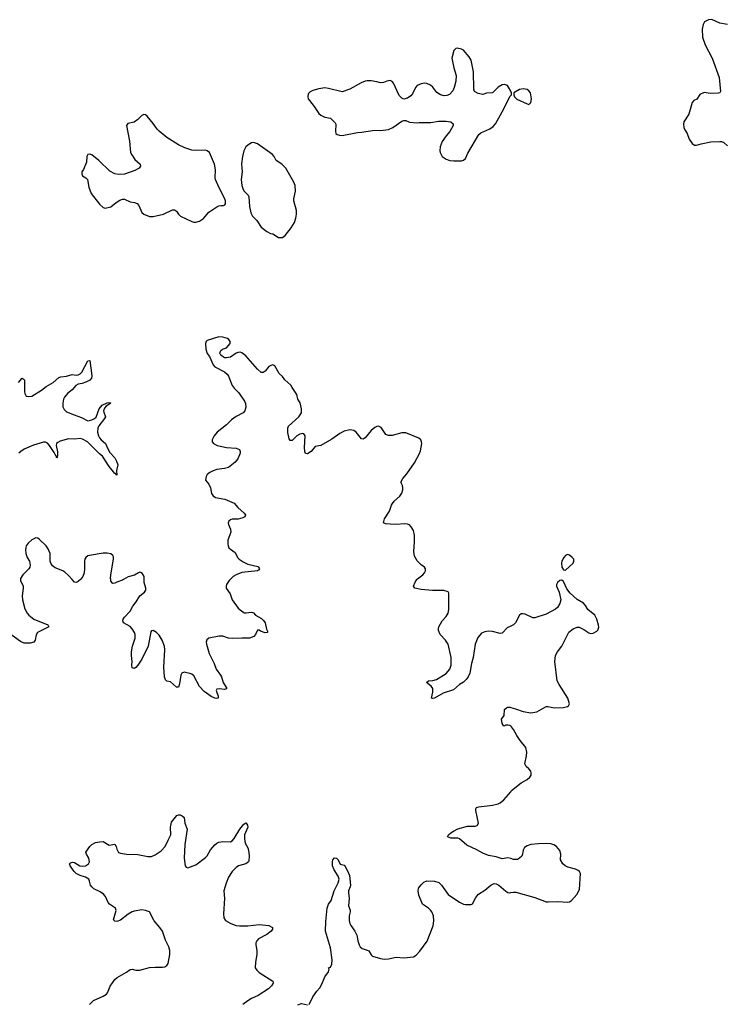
# Model space of a CAD drawing. Header units: inches. Extents: x 1694897 to 1849880, y 907231 to 1017944.
# Tile 144 of 171: x 1804903 to 1812228, y 975592 to 985810. Entities that reach past the tile are written whole.
import ezdxf

# ---------------------------------------------------------------- set-up
doc = ezdxf.new("R2010")
doc.units = ezdxf.units.IN
doc.header["$MEASUREMENT"] = 0
for name, color, linetype in [('B8907', 7, 'Continuous'), ('B8908', 7, 'Continuous'), ('B8917', 7, 'Continuous'), ('B8918', 7, 'Continuous')]:
    doc.layers.add(name, color=color, linetype=linetype)

msp = doc.modelspace()

# ---------------------------------------------------------------- linework, layer by layer
at = {"layer": 'B8907', "color": 6, "elevation": 800}
for points in [[(1804912, 980000), (1804912, 979990), (1804939, 979930), (1804940, 979910), (1804928, 979830), (1804931, 979790), (1804956, 979696), (1804979, 979650), (1804996, 979630), (1805051, 979590), (1805194, 979530), (1805204, 979510), (1805088, 979450), (1805073, 979427), (1805065, 979370), (1805050, 979350), (1805010, 979340), (1804950, 979340), (1804910, 979357), (1804787, 979447)], [(1805534, 980000), (1805510, 979978), (1805490, 979968), (1805470, 979973), (1805446, 980000)], [(1805981, 980000), (1805970, 979994), (1805910, 979974), (1805890, 979961), (1805870, 979958), (1805850, 979984), (1805848, 980000)], [(1807087, 980000), (1807077, 979990), (1807051, 979950), (1807045, 979930), (1807047, 979910), (1807088, 979850), (1807110, 979790), (1807170, 979704), (1807208, 979670), (1807236, 979656), (1807253, 979653), (1807310, 979660), (1807330, 979656), (1807352, 979630), (1807414, 979594), (1807435, 979575), (1807450, 979550), (1807466, 979486), (1807477, 979463), (1807476, 979450), (1807450, 979447), (1807404, 979464), (1807390, 979474), (1807370, 979474), (1807352, 979430), (1807335, 979410), (1807290, 979393), (1807210, 979393), (1807110, 979387), (1807070, 979392), (1807010, 979411), (1806973, 979413), (1806867, 979393), (1806845, 979375), (1806840, 979350), (1806843, 979330), (1806871, 979231), (1806923, 979130), (1806941, 979070), (1806989, 979009), (1806999, 978990), (1807015, 978930), (1807052, 978870), (1807050, 978864), (1807030, 978859), (1806975, 978865), (1806950, 978861), (1806943, 978850), (1806963, 978790), (1806963, 978770), (1806950, 978765), (1806930, 978770), (1806890, 978787), (1806817, 978837), (1806771, 978890), (1806710, 979001), (1806690, 979017), (1806670, 979025), (1806610, 979037), (1806586, 979030), (1806574, 979006), (1806562, 978918), (1806550, 978884), (1806530, 978884), (1806470, 978937), (1806430, 978947), (1806418, 978958), (1806405, 978990), (1806398, 979090), (1806411, 979270), (1806406, 979310), (1806383, 979370), (1806350, 979423), (1806322, 979450), (1806290, 979471), (1806270, 979469), (1806264, 979456), (1806235, 979310), (1806170, 979175), (1806130, 979112), (1806110, 979088), (1806090, 979076), (1806070, 979082), (1806066, 979110), (1806071, 979149), (1806064, 979210), (1806065, 979250), (1806073, 979310), (1806100, 979390), (1806101, 979430), (1806095, 979450), (1806070, 979490), (1806050, 979511), (1805979, 979550), (1805972, 979570), (1805978, 979590), (1805992, 979610), (1806050, 979670), (1806077, 979723), (1806113, 979770), (1806149, 979831), (1806198, 979870), (1806211, 979890), (1806211, 979910), (1806196, 979970), (1806195, 980000)], [(1810000, 979517), (1809962, 979498), (1809910, 979445), (1809890, 979441), (1809810, 979462), (1809770, 979464), (1809730, 979457), (1809698, 979442), (1809660, 979400), (1809633, 979330), (1809610, 979190), (1809592, 979128), (1809576, 979030), (1809559, 978990), (1809539, 978961), (1809510, 978934), (1809470, 978910), (1809406, 978854), (1809300, 978820), (1809210, 978768), (1809190, 978765), (1809179, 978770), (1809193, 978830), (1809191, 978870), (1809174, 978894), (1809126, 978930), (1809127, 978933), (1809148, 978950), (1809192, 978952), (1809230, 978961), (1809330, 979024), (1809369, 979070), (1809382, 979110), (1809381, 979190), (1809350, 979329), (1809323, 979370), (1809269, 979429), (1809251, 979470), (1809250, 979490), (1809254, 979510), (1809288, 979570), (1809330, 979616), (1809351, 979650), (1809359, 979690), (1809357, 979857), (1809350, 979872), (1809306, 979886), (1809190, 979887), (1809070, 979896), (1809005, 979910), (1808992, 979930), (1809008, 979972), (1809027, 980000)], [(1810000, 978477), (1809990, 978484), (1809970, 978489), (1809951, 978489), (1809930, 978478), (1809910, 978506), (1809905, 978550), (1809932, 978588), (1809937, 978650), (1809955, 978670), (1809970, 978676), (1809990, 978674), (1810000, 978672)], [(1810000, 977104), (1809970, 977112), (1809910, 977101), (1809850, 977122), (1809770, 977135), (1809710, 977160), (1809650, 977194), (1809544, 977244), (1809469, 977310), (1809450, 977317), (1809377, 977317), (1809345, 977330), (1809355, 977350), (1809378, 977370), (1809405, 977390), (1809450, 977413), (1809550, 977441), (1809630, 977442), (1809653, 977447), (1809667, 977473), (1809637, 977603), (1809639, 977621), (1809646, 977634), (1809670, 977642), (1809810, 977659), (1809870, 977674), (1809890, 977684), (1809930, 977715), (1810000, 977797)], [(1805628, 975590), (1805669, 975630), (1805770, 975675), (1805803, 975697), (1805813, 975710), (1805841, 975779), (1805890, 975848), (1805914, 975870), (1806013, 975927), (1806050, 975953), (1806070, 975957), (1806110, 975947), (1806150, 975946), (1806250, 975975), (1806310, 975978), (1806384, 975976), (1806410, 975981), (1806430, 975995), (1806443, 976017), (1806463, 976110), (1806461, 976150), (1806450, 976188), (1806418, 976258), (1806385, 976350), (1806358, 976390), (1806298, 976458), (1806250, 976550), (1806210, 976567), (1806170, 976571), (1806090, 976559), (1806070, 976553), (1806030, 976529), (1805950, 976464), (1805911, 976451), (1805890, 976455), (1805877, 976470), (1805904, 976564), (1805896, 976590), (1805836, 976630), (1805822, 976650), (1805792, 976712), (1805774, 976734), (1805738, 976758), (1805672, 976790), (1805651, 976810), (1805639, 976830), (1805629, 976870), (1805619, 976890), (1805587, 976910), (1805530, 976930), (1805490, 976950), (1805468, 976970), (1805426, 977030), (1805419, 977050), (1805430, 977061), (1805450, 977066), (1805470, 977063), (1805528, 977028), (1805550, 977024), (1805586, 977030), (1805618, 977050), (1805626, 977070), (1805622, 977110), (1805596, 977150), (1805590, 977170), (1805630, 977230), (1805652, 977250), (1805690, 977270), (1805730, 977279), (1805770, 977281), (1805830, 977245), (1805890, 977254), (1805906, 977230), (1805910, 977201), (1805920, 977180), (1805930, 977169), (1805950, 977161), (1806011, 977151), (1806130, 977148), (1806233, 977127), (1806270, 977126), (1806310, 977144), (1806350, 977170), (1806370, 977185), (1806412, 977230), (1806443, 977297), (1806473, 977350), (1806469, 977430), (1806479, 977481), (1806534, 977550), (1806550, 977557), (1806570, 977557), (1806590, 977549), (1806609, 977530), (1806618, 977470), (1806643, 977410), (1806618, 977250), (1806609, 977110), (1806621, 977030), (1806630, 977014), (1806650, 977009), (1806730, 977039), (1806830, 977114), (1806848, 977132), (1806885, 977195), (1806930, 977247), (1806950, 977263), (1806970, 977273), (1807010, 977281), (1807090, 977278), (1807110, 977289), (1807130, 977313), (1807189, 977410), (1807230, 977463), (1807250, 977476), (1807253, 977473), (1807268, 977450), (1807270, 977430), (1807236, 977350), (1807235, 977310), (1807243, 977263), (1807270, 977215), (1807279, 977190), (1807286, 977134), (1807282, 977078), (1807279, 977070), (1807250, 977050), (1807174, 977030), (1807150, 977013), (1807107, 976970), (1807070, 976912), (1807045, 976850), (1807021, 976770), (1807030, 976690), (1807020, 976530), (1807023, 976490), (1807041, 976461), (1807096, 976430), (1807149, 976409), (1807185, 976405), (1807270, 976406), (1807390, 976420), (1807489, 976409), (1807528, 976390), (1807527, 976370), (1807515, 976350), (1807470, 976317), (1807382, 976270), (1807364, 976250), (1807354, 976230), (1807353, 976210), (1807365, 976150), (1807366, 976110), (1807352, 976030), (1807349, 975970), (1807365, 975945), (1807390, 975923), (1807530, 975832), (1807533, 975810), (1807517, 975783), (1807486, 975754), (1807377, 975683), (1807310, 975653), (1807270, 975629), (1807220, 975590)], [(1807909, 975591), (1807946, 975670), (1807987, 975730), (1808018, 975762), (1808040, 975800), (1808070, 975876), (1808109, 975930), (1808115, 975955), (1808109, 975971), (1808130, 975978), (1808142, 976010), (1808146, 976054), (1808130, 976177), (1808078, 976350), (1808080, 976450), (1808095, 976590), (1808108, 976632), (1808137, 976670), (1808166, 976770), (1808210, 976852), (1808218, 976890), (1808210, 976922), (1808167, 976987), (1808151, 977030), (1808150, 977070), (1808155, 977090), (1808170, 977113), (1808190, 977109), (1808209, 977090), (1808230, 977047), (1808270, 977035), (1808282, 977022), (1808310, 976971), (1808325, 976930), (1808336, 976830), (1808334, 976810), (1808318, 976770), (1808315, 976750), (1808323, 976690), (1808315, 976615), (1808334, 976570), (1808334, 976550), (1808323, 976510), (1808323, 976463), (1808330, 976430), (1808340, 976410), (1808383, 976350), (1808404, 976310), (1808414, 976250), (1808426, 976210), (1808437, 976190), (1808458, 976170), (1808510, 976155), (1808526, 976146), (1808550, 976105), (1808565, 976090), (1808650, 976067), (1808690, 976062), (1808730, 976065), (1808810, 976081), (1808890, 976073), (1808990, 976085), (1809019, 976101), (1809057, 976143), (1809134, 976246), (1809194, 976406), (1809201, 976459), (1809198, 976510), (1809181, 976550), (1809168, 976570), (1809146, 976590), (1809085, 976630), (1809045, 976725), (1809038, 976770), (1809044, 976796), (1809070, 976831), (1809100, 976860), (1809128, 976872), (1809210, 976869), (1809255, 976855), (1809282, 976830), (1809352, 976730), (1809470, 976653), (1809510, 976632), (1809530, 976627), (1809590, 976628), (1809604, 976636), (1809639, 976701), (1809666, 976734), (1809730, 976776), (1809793, 976827), (1809830, 976844), (1809850, 976842), (1809877, 976830), (1809950, 976765), (1809970, 976752), (1809990, 976749), (1810000, 976751)], [(1807790, 975586), (1807830, 975599), (1807890, 975587)]]:
    msp.add_lwpolyline(points, dxfattribs=at)
at = {"layer": 'B8908', "color": 6}
for points, elevation in [([(1810000, 985067), (1809979, 985110), (1809966, 985126), (1809936, 985136), (1809910, 985133), (1809870, 985109), (1809810, 985049), (1809750, 985047), (1809710, 985035), (1809664, 985044), (1809625, 985065), (1809618, 985090), (1809615, 985270), (1809590, 985390), (1809570, 985424), (1809510, 985492), (1809490, 985505), (1809445, 985515), (1809429, 985511), (1809410, 985490), (1809389, 985410), (1809409, 985310), (1809433, 985230), (1809432, 985170), (1809415, 985105), (1809398, 985070), (1809366, 985034), (1809338, 985022), (1809310, 985018), (1809270, 985030), (1809235, 985055), (1809191, 985110), (1809168, 985130), (1809130, 985148), (1809105, 985150), (1809070, 985143), (1809030, 985126), (1809013, 985107), (1808980, 985040), (1808962, 985018), (1808930, 984996), (1808890, 984984), (1808870, 984997), (1808844, 985024), (1808782, 985150), (1808770, 985167), (1808750, 985178), (1808713, 985173), (1808681, 985159), (1808650, 985154), (1808610, 985166), (1808550, 985174), (1808510, 985175), (1808490, 985171), (1808447, 985153), (1808331, 985090), (1808250, 985061), (1808110, 985097), (1808070, 985102), (1808010, 985093), (1807946, 985074), (1807918, 985062), (1807898, 985042), (1807893, 985010), (1807899, 984990), (1807910, 984970), (1807961, 984910), (1808010, 984836), (1808030, 984818), (1808070, 984797), (1808130, 984788), (1808178, 984738), (1808184, 984724), (1808180, 984650), (1808185, 984630), (1808199, 984619), (1808222, 984610), (1808252, 984608), (1808410, 984640), (1808450, 984642), (1808590, 984662), (1808650, 984659), (1808730, 984671), (1808775, 984690), (1808870, 984756), (1808890, 984765), (1808910, 984762), (1808950, 984745), (1809030, 984739), (1809050, 984743), (1809170, 984743), (1809250, 984756), (1809330, 984756), (1809378, 984750), (1809404, 984730), (1809402, 984710), (1809370, 984650), (1809330, 984603), (1809290, 984545), (1809269, 984490), (1809265, 984450), (1809268, 984430), (1809289, 984389), (1809330, 984362), (1809370, 984350), (1809410, 984345), (1809490, 984346), (1809510, 984353), (1809531, 984369), (1809556, 984424), (1809670, 984617), (1809690, 984634), (1809782, 984678), (1809817, 984703), (1809842, 984730), (1809930, 984883), (1809990, 985012), (1810000, 985022)], 800), ([(1809027, 980000), (1809032, 980008), (1809087, 980050), (1809105, 980070), (1809117, 980090), (1809117, 980110), (1809105, 980130), (1809070, 980154), (1809030, 980194), (1809001, 980241), (1808993, 980290), (1809001, 980390), (1809001, 980461), (1808990, 980510), (1808968, 980548), (1808948, 980568), (1808930, 980576), (1808899, 980579), (1808812, 980572), (1808750, 980573), (1808699, 980579), (1808680, 980590), (1808691, 980630), (1808743, 980710), (1808762, 980770), (1808773, 980790), (1808790, 980814), (1808850, 980864), (1808870, 980897), (1808880, 980930), (1808882, 980950), (1808876, 980976), (1808861, 981010), (1808881, 981050), (1808922, 981098), (1809002, 981210), (1809053, 981307), (1809063, 981337), (1809076, 981410), (1809075, 981430), (1809066, 981450), (1809046, 981466), (1808910, 981521), (1808870, 981521), (1808770, 981495), (1808730, 981494), (1808705, 981505), (1808656, 981576), (1808628, 981592), (1808610, 981589), (1808590, 981579), (1808550, 981546), (1808490, 981469), (1808470, 981456), (1808450, 981459), (1808397, 981530), (1808370, 981547), (1808330, 981552), (1808270, 981538), (1808225, 981515), (1808143, 981457), (1808030, 981390), (1807970, 981381), (1807930, 981329), (1807890, 981306), (1807870, 981309), (1807862, 981330), (1807858, 981370), (1807865, 981490), (1807853, 981513), (1807835, 981515), (1807810, 981510), (1807779, 981490), (1807730, 981444), (1807710, 981442), (1807699, 981459), (1807687, 981527), (1807687, 981570), (1807694, 981590), (1807799, 981690), (1807828, 981730), (1807830, 981770), (1807814, 981834), (1807789, 981870), (1807779, 981919), (1807732, 981992), (1807716, 982016), (1807655, 982074), (1807630, 982108), (1807598, 982138), (1807550, 982218), (1807530, 982229), (1807510, 982221), (1807490, 982209), (1807450, 982164), (1807430, 982149), (1807410, 982149), (1807370, 982183), (1807250, 982323), (1807210, 982352), (1807190, 982358), (1807170, 982357), (1807150, 982349), (1807090, 982309), (1807050, 982299), (1807030, 982302), (1806990, 982329), (1806981, 982350), (1806990, 982378), (1807008, 982390), (1807050, 982406), (1807088, 982450), (1807089, 982470), (1807075, 982490), (1807060, 982500), (1807010, 982515), (1806970, 982517), (1806850, 982481), (1806839, 982470), (1806830, 982449), (1806836, 982390), (1806850, 982347), (1806874, 982314), (1806910, 982228), (1806930, 982206), (1807030, 982154), (1807056, 982130), (1807070, 982110), (1807110, 982015), (1807130, 981987), (1807179, 981939), (1807235, 981850), (1807247, 981827), (1807250, 981790), (1807240, 981750), (1807224, 981730), (1807150, 981691), (1807102, 981658), (1807050, 981606), (1806953, 981530), (1806923, 981490), (1806902, 981450), (1806902, 981430), (1806914, 981410), (1806953, 981390), (1807050, 981370), (1807150, 981362), (1807183, 981350), (1807192, 981330), (1807190, 981310), (1807166, 981254), (1807141, 981219), (1807070, 981163), (1807030, 981151), (1806950, 981143), (1806910, 981129), (1806875, 981110), (1806850, 981090), (1806839, 981070), (1806830, 981030), (1806868, 980988), (1806882, 980950), (1806894, 980894), (1806910, 980867), (1806934, 980850), (1807033, 980833), (1807130, 980792), (1807168, 980748), (1807233, 980690), (1807246, 980670), (1807239, 980650), (1807220, 980640), (1807170, 980628), (1807110, 980625), (1807090, 980619), (1807073, 980607), (1807066, 980590), (1807069, 980571), (1807090, 980523), (1807094, 980490), (1807064, 980410), (1807062, 980370), (1807066, 980350), (1807075, 980330), (1807090, 980314), (1807140, 980280), (1807163, 980230), (1807181, 980210), (1807223, 980183), (1807270, 980160), (1807374, 980134), (1807381, 980130), (1807392, 980110), (1807383, 980097), (1807370, 980091), (1807210, 980072), (1807149, 980050), (1807118, 980030), (1807087, 980000)], 800), ([(1804890, 982043), (1804930, 982088), (1804950, 982077), (1804952, 982070), (1804953, 981950), (1804957, 981930), (1804966, 981910), (1804970, 981904), (1804990, 981899), (1805030, 981904), (1805130, 981964), (1805178, 982002), (1805250, 982045), (1805310, 982097), (1805330, 982104), (1805390, 982110), (1805449, 982129), (1805490, 982121), (1805510, 982124), (1805530, 982133), (1805549, 982151), (1805610, 982270), (1805630, 982272), (1805650, 982115), (1805647, 982090), (1805630, 982070), (1805590, 982049), (1805550, 982034), (1805510, 982026), (1805487, 982013), (1805449, 981970), (1805400, 981930), (1805368, 981892), (1805357, 981870), (1805350, 981830), (1805352, 981792), (1805365, 981765), (1805390, 981741), (1805468, 981708), (1805543, 981683), (1805610, 981648), (1805650, 981657), (1805678, 981670), (1805696, 981684), (1805727, 981770), (1805759, 981810), (1805810, 981834), (1805837, 981837), (1805848, 981830), (1805801, 981799), (1805782, 981778), (1805774, 981750), (1805776, 981736), (1805793, 981690), (1805784, 981670), (1805724, 981596), (1805714, 981570), (1805711, 981530), (1805720, 981490), (1805730, 981470), (1805748, 981448), (1805793, 981410), (1805820, 981350), (1805839, 981319), (1805890, 981262), (1805909, 981230), (1805921, 981190), (1805907, 981133), (1805910, 981084), (1805899, 981099), (1805890, 981100), (1805830, 981173), (1805761, 981281), (1805730, 981305), (1805608, 981428), (1805556, 981456), (1805530, 981462), (1805470, 981458), (1805410, 981461), (1805323, 981437), (1805297, 981423), (1805284, 981410), (1805282, 981390), (1805294, 981326), (1805295, 981285), (1805290, 981261), (1805283, 981283), (1805270, 981296), (1805259, 981319), (1805212, 981392), (1805190, 981415), (1805170, 981424), (1805150, 981425), (1805045, 981395), (1804950, 981354), (1804913, 981330), (1804894, 981310)], 700), ([(1805446, 980000), (1805410, 980041), (1805370, 980077), (1805350, 980090), (1805270, 980120), (1805242, 980142), (1805225, 980170), (1805220, 980190), (1805220, 980270), (1805199, 980319), (1805178, 980350), (1805110, 980416), (1805090, 980430), (1805070, 980434), (1805030, 980413), (1804990, 980378), (1804971, 980350), (1804965, 980330), (1804962, 980310), (1804965, 980270), (1804979, 980230), (1805003, 980190), (1805011, 980150), (1805009, 980130), (1804997, 980110), (1804936, 980050), (1804912, 980010), (1804912, 980000)], 800), ([(1805848, 980000), (1805846, 980010), (1805850, 980050), (1805878, 980210), (1805876, 980236), (1805870, 980250), (1805848, 980268), (1805810, 980275), (1805770, 980273), (1805626, 980250), (1805610, 980245), (1805590, 980230), (1805580, 980210), (1805576, 980190), (1805577, 980110), (1805572, 980070), (1805558, 980030), (1805537, 980003), (1805534, 980000)], 800), ([(1806195, 980000), (1806194, 980030), (1806186, 980050), (1806170, 980070), (1806150, 980075), (1806136, 980070), (1806094, 980046), (1806030, 980027), (1805981, 980000)], 800)]:
    msp.add_lwpolyline(points, dxfattribs=dict(at, elevation=elevation))
at = {"layer": 'B8908', "color": 6, "elevation": 800}
for points in [[(1806190, 984825), (1806170, 984816), (1806130, 984775), (1806090, 984747), (1806027, 984733), (1806013, 984710), (1806043, 984550), (1806054, 984430), (1806066, 984406), (1806099, 984359), (1806152, 984310), (1806158, 984290), (1806144, 984270), (1806097, 984243), (1805990, 984207), (1805930, 984202), (1805890, 984210), (1805837, 984237), (1805723, 984350), (1805650, 984406), (1805630, 984415), (1805610, 984409), (1805601, 984390), (1805598, 984330), (1805566, 984254), (1805547, 984230), (1805547, 984210), (1805555, 984190), (1805590, 984170), (1805606, 984150), (1805620, 984070), (1805646, 984006), (1805730, 983897), (1805770, 983861), (1805790, 983855), (1805850, 983869), (1805906, 983914), (1805943, 983937), (1805970, 983946), (1805990, 983946), (1806050, 983919), (1806094, 983914), (1806122, 983902), (1806141, 983881), (1806170, 983810), (1806191, 983791), (1806250, 983768), (1806290, 983766), (1806394, 983790), (1806490, 983835), (1806510, 983835), (1806530, 983822), (1806552, 983790), (1806573, 983770), (1806690, 983715), (1806710, 983709), (1806730, 983709), (1806770, 983720), (1806810, 983745), (1806868, 983812), (1806950, 983867), (1806970, 983879), (1806990, 983883), (1807019, 983881), (1807033, 983887), (1807040, 983900), (1807038, 983930), (1807032, 983950), (1806970, 984070), (1806936, 984150), (1806933, 984170), (1806936, 984250), (1806925, 984310), (1806872, 984430), (1806850, 984450), (1806830, 984456), (1806730, 984451), (1806690, 984455), (1806618, 984479), (1806552, 984512), (1806430, 984587), (1806350, 984654), (1806330, 984674), (1806290, 984732), (1806227, 984807), (1806210, 984822)], [(1807330, 984535), (1807310, 984532), (1807270, 984509), (1807250, 984489), (1807230, 984449), (1807216, 984390), (1807207, 984313), (1807212, 984230), (1807203, 984150), (1807208, 984090), (1807218, 984058), (1807230, 984033), (1807275, 983990), (1807283, 983970), (1807287, 983870), (1807304, 983804), (1807318, 983770), (1807365, 983725), (1807410, 983657), (1807467, 983610), (1807505, 983590), (1807530, 983586), (1807589, 983549), (1807630, 983549), (1807659, 983570), (1807721, 983650), (1807755, 983705), (1807771, 983750), (1807778, 983790), (1807776, 983830), (1807750, 983930), (1807750, 983950), (1807767, 984030), (1807762, 984090), (1807750, 984123), (1807665, 984270), (1807625, 984310), (1807565, 984350), (1807546, 984390), (1807527, 984410), (1807370, 984520)]]:
    msp.add_lwpolyline(points, close=True, dxfattribs=at)
at = {"layer": 'B8917', "color": 6, "elevation": 800}
for points in [[(1810000, 978672), (1810050, 978659), (1810130, 978630), (1810210, 978618), (1810270, 978628), (1810370, 978682), (1810390, 978684), (1810450, 978669), (1810550, 978673), (1810590, 978683), (1810599, 978690), (1810609, 978710), (1810592, 978770), (1810502, 978910), (1810484, 978950), (1810460, 979150), (1810466, 979210), (1810487, 979250), (1810532, 979310), (1810605, 979455), (1810647, 979490), (1810690, 979504), (1810710, 979504), (1810760, 979480), (1810810, 979446), (1810830, 979439), (1810856, 979444), (1810895, 979465), (1810904, 979476), (1810914, 979506), (1810912, 979528), (1810896, 979590), (1810872, 979630), (1810802, 979690), (1810778, 979730), (1810755, 979755), (1810690, 979794), (1810617, 979857), (1810584, 979904), (1810550, 979979), (1810530, 979993), (1810510, 979989), (1810487, 979970), (1810477, 979950), (1810477, 979930), (1810502, 979870), (1810521, 979790), (1810510, 979750), (1810486, 979710), (1810466, 979694), (1810370, 979640), (1810250, 979602), (1810230, 979604), (1810150, 979639), (1810130, 979645), (1810110, 979644), (1810090, 979629), (1810050, 979549), (1810029, 979531), (1810000, 979517)], [(1810000, 977797), (1810010, 977809), (1810110, 977891), (1810170, 977924), (1810200, 977950), (1810212, 977970), (1810214, 977990), (1810209, 978010), (1810190, 978036), (1810160, 978060), (1810147, 978087), (1810164, 978170), (1810166, 978210), (1810157, 978257), (1810098, 978330), (1810063, 978383), (1810030, 978444), (1810010, 978470), (1810000, 978477)], [(1810000, 976751), (1810030, 976756), (1810055, 976755), (1810250, 976699), (1810370, 976657), (1810390, 976655), (1810490, 976660), (1810590, 976651), (1810610, 976656), (1810630, 976668), (1810688, 976730), (1810716, 976784), (1810726, 976950), (1810716, 976970), (1810701, 976981), (1810673, 976993), (1810594, 977014), (1810565, 977030), (1810541, 977050), (1810518, 977090), (1810521, 977150), (1810510, 977189), (1810476, 977230), (1810448, 977248), (1810416, 977256), (1810370, 977260), (1810290, 977258), (1810210, 977249), (1810170, 977238), (1810142, 977218), (1810129, 977191), (1810123, 977150), (1810115, 977130), (1810093, 977107), (1810070, 977095), (1810030, 977096), (1810000, 977104)]]:
    msp.add_lwpolyline(points, dxfattribs=at)
at = {"layer": 'B8918', "color": 6, "elevation": 800}
for points in [[(1812250, 985760), (1812170, 985775), (1812090, 985810), (1812052, 985808), (1812013, 985787), (1811999, 985761), (1811989, 985710), (1811992, 985630), (1812018, 985550), (1812092, 985410), (1812166, 985210), (1812177, 985063), (1812170, 985050), (1812154, 985046), (1812070, 985044), (1812010, 985053), (1811965, 985035), (1811934, 984986), (1811903, 984970), (1811883, 984950), (1811848, 984830), (1811797, 984750), (1811793, 984727), (1811798, 984690), (1811807, 984667), (1811832, 984630), (1811852, 984570), (1811885, 984525), (1811910, 984506), (1811930, 984506), (1811977, 984523), (1812078, 984542), (1812170, 984546), (1812190, 984544), (1812214, 984534), (1812250, 984501)], [(1810000, 985022), (1810008, 985030), (1810008, 985050), (1810000, 985067)]]:
    msp.add_lwpolyline(points, dxfattribs=at)
for points in [[(1810128, 985092), (1810090, 985084), (1810034, 985050), (1810032, 985030), (1810038, 985010), (1810064, 984984), (1810170, 984936), (1810190, 984931), (1810209, 984951), (1810216, 984990), (1810205, 985050), (1810190, 985073), (1810170, 985085)], [(1810590, 980259), (1810570, 980249), (1810551, 980230), (1810531, 980190), (1810527, 980170), (1810531, 980130), (1810550, 980102), (1810570, 980096), (1810649, 980170), (1810655, 980190), (1810654, 980210), (1810639, 980230), (1810610, 980254)]]:
    msp.add_lwpolyline(points, close=True, dxfattribs=at)

doc.saveas('drawing.dxf')
